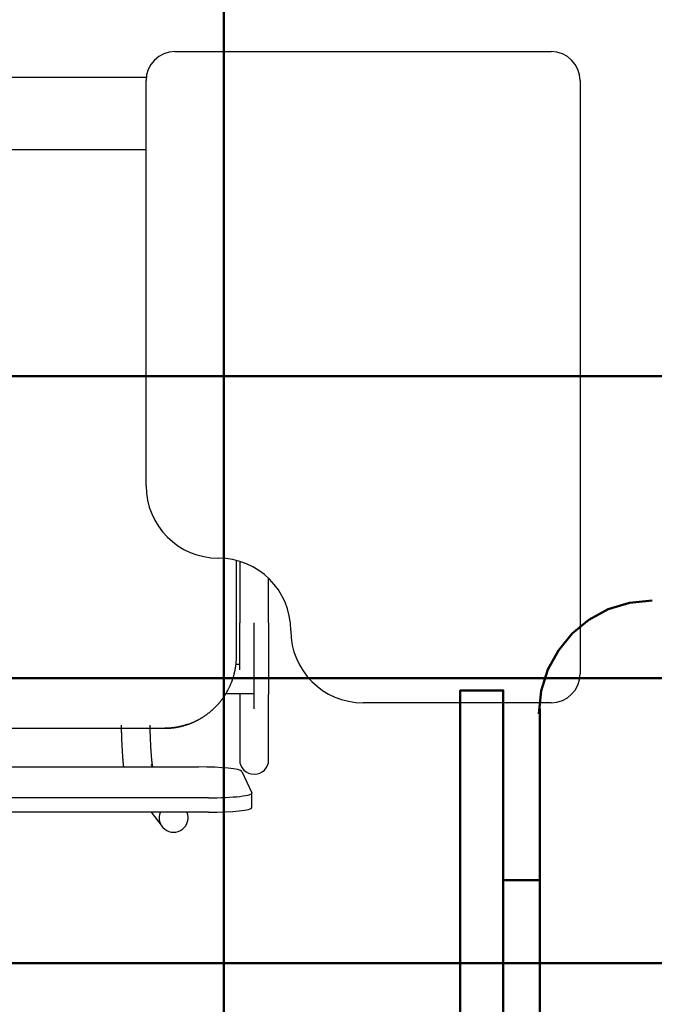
# Model space of a CAD drawing. Header units: metres. Extents: x -1 to 430, y -6 to 31.
# Tile 108 of 169: x 418.612 to 419.05, y 14.09 to 14.771. Entities that reach past the tile are written whole.
import ezdxf

# ---------------------------------------------------------------- set-up
doc = ezdxf.new("R2010")
doc.units = ezdxf.units.M
doc.linetypes.add('CONTINUA', pattern=[0])
for name, color, linetype, lineweight in [('P1 MOBLES', 7, 'CONTINUA', 25), ('P2 MOBLES 2D', 7, 'CONTINUA', 25), ('P3 MOBLES', 7, 'CONTINUA', 25), ('PA MOBLES', 7, 'CONTINUA', 25)]:
    doc.layers.add(name, color=color, linetype=linetype, lineweight=lineweight)

# ---------------------------------------------------------------- blocks, each defined once
blk = doc.blocks.new('OBJETO_COMPLEJO_1')
at = {"layer": 'P1 MOBLES', "color": 202, "linetype": 'CONTINUA', "lineweight": 50, "transparency": 33554687}
for points in [[(418.59886, 14.11849), (419.99666, 14.11849), (419.99666, 14.91856), (418.59886, 14.91856), (418.59886, 14.11849)], [(419.19997, 13.11946), (418.59886, 13.11946), (418.59886, 14.11849), (419.19997, 14.11849), (419.19997, 13.11946)]]:
    blk.add_lwpolyline(points, close=True, dxfattribs=at)
blk = doc.blocks.new('OBJETO_COMPLEJO_64')
at = {"layer": 'P2 MOBLES 2D', "color": 202, "linetype": 'CONTINUA', "lineweight": 50, "transparency": 33554687}
for p, q in [((418.97124, 14.29432), (418.97124, 13.94297)), ((418.94584, 14.1758), (418.97124, 14.1758))]:
    blk.add_line(p, q, dxfattribs=at)
blk.add_lwpolyline([(419.8983, 15.11556), (418.49712, 15.11556), (418.49712, 14.31549), (419.8983, 14.31549), (419.8983, 15.11556)], close=True, dxfattribs=at)
for points in [[(418.97059, 14.29091), (418.97218, 14.3067), (418.97675, 14.3214), (418.98397, 14.3347), (418.99353, 14.34629), (419.00512, 14.35585), (419.01842, 14.36307), (419.03312, 14.36764), (419.04891, 14.36923)], [(418.94584, 14.04457), (418.91621, 14.04457), (418.91621, 14.30702), (418.94584, 14.30702), (418.94584, 13.91757), (418.98394, 13.91757)]]:
    blk.add_lwpolyline(points, dxfattribs=at)
blk = doc.blocks.new('OBJETO_COMPLEJO_78')
at = {"layer": 'P3 MOBLES', "color": 202, "linetype": 'CONTINUA', "lineweight": 50, "transparency": 33554687}
blk.add_lwpolyline([(418.75288, 14.5242), (418.75288, 15.92538), (419.55295, 15.92538), (419.55295, 14.5242), (418.75288, 14.5242)], close=True, dxfattribs=at)
blk = doc.blocks.new('OBJETO_COMPLEJO_79')
at = {"layer": 'P3 MOBLES', "color": 202, "linetype": 'CONTINUA', "lineweight": 50, "transparency": 33554687}
blk.add_lwpolyline([(418.75288, 14.5242), (418.75288, 15.92538), (417.95281, 15.92538), (417.95281, 14.5242), (418.75288, 14.5242)], close=True, dxfattribs=at)
blk = doc.blocks.new('OBJETO_COMPLEJO_80')
at = {"layer": 'P3 MOBLES', "color": 202, "linetype": 'CONTINUA', "lineweight": 50, "transparency": 33554687}
blk.add_lwpolyline([(418.75288, 13.12302), (418.75288, 14.5242), (419.55295, 14.5242), (419.55295, 13.12302), (418.75288, 13.12302)], close=True, dxfattribs=at)
blk = doc.blocks.new('OBJETO_COMPLEJO_81')
at = {"layer": 'P3 MOBLES', "color": 202, "linetype": 'CONTINUA', "lineweight": 50, "transparency": 33554687}
blk.add_lwpolyline([(418.75288, 13.12302), (418.75288, 14.5242), (417.95281, 14.5242), (417.95281, 13.12302), (418.75288, 13.12302)], close=True, dxfattribs=at)

msp = doc.modelspace()

# ---------------------------------------------------------------- linework, layer by layer
at = {"layer": 'PA MOBLES', "color": 180, "transparency": 33554687}
for p, q in [((418.719, 14.74848), (418.979, 14.74848)), ((418.36651, 14.73083), (418.69914, 14.73083)), ((418.699, 14.44848), (418.699, 14.72848)), ((418.999, 14.72848), (418.999, 14.31848)), ((418.31651, 14.68083), (418.699, 14.68083)), ((418.76151, 14.33082), (418.76151, 14.39689)), ((418.76374, 14.39626), (418.76374, 14.35384)), ((418.78374, 14.35384), (418.78374, 14.38444)), ((418.77374, 14.29427), (418.77374, 14.35384)), ((418.76374, 14.32496), (418.76117, 14.32496)), ((418.77374, 14.30496), (418.77374, 14.32496)), ((418.7543, 14.30496), (418.77374, 14.30496)), ((418.76374, 14.30415), (418.76374, 14.25909)), ((418.78374, 14.25909), (418.78374, 14.30415)), ((418.979, 14.29848), (418.849, 14.29848)), ((418.36594, 14.28083), (418.71209, 14.28083)), ((418.36594, 14.28083), (418.71209, 14.28083)), ((418.34225, 14.25412), (418.73518, 14.25412)), ((418.70395, 14.25412), (418.70259, 14.2559)), ((418.76514, 14.25108), (418.77214, 14.23618)), ((418.77218, 14.22607), (418.77218, 14.23602)), ((418.74218, 14.23282), (418.33525, 14.23282)), ((418.74218, 14.22288), (418.33525, 14.22288)), ((418.70256, 14.22288), (418.71012, 14.21293))]:
    msp.add_line(p, q, dxfattribs=at)
for points in [[(418.76374, 14.32128), (418.76374, 14.32132), (418.76374, 14.32135), (418.76374, 14.32139), (418.76374, 14.32142), (418.76374, 14.32146), (418.76374, 14.32149), (418.76374, 14.32153), (418.76374, 14.32156), (418.76374, 14.3216), (418.76374, 14.32164), (418.76374, 14.32167), (418.76374, 14.32171), (418.76374, 14.32174), (418.76374, 14.32178), (418.76374, 14.32181), (418.76374, 14.32185), (418.76374, 14.32188), (418.76374, 14.32192), (418.76374, 14.32196), (418.76374, 14.32199), (418.76374, 14.32203), (418.76374, 14.32206), (418.76374, 14.3221), (418.76374, 14.32213), (418.76374, 14.32217), (418.76374, 14.32221), (418.76374, 14.32224), (418.76374, 14.32228), (418.76374, 14.32231), (418.76374, 14.32235), (418.76374, 14.32279), (418.76374, 14.32324), (418.76374, 14.32369), (418.76374, 14.32415), (418.76374, 14.32461), (418.76374, 14.32507), (418.76374, 14.32554), (418.76374, 14.32601), (418.76374, 14.32648), (418.76374, 14.32696), (418.76374, 14.32744), (418.76374, 14.32792), (418.76374, 14.32841), (418.76374, 14.3289), (418.76374, 14.32939), (418.76374, 14.32989), (418.76374, 14.33038), (418.76374, 14.33089), (418.76374, 14.33139), (418.76374, 14.3319), (418.76374, 14.33241), (418.76374, 14.33293), (418.76374, 14.33344), (418.76374, 14.33396), (418.76374, 14.33448), (418.76374, 14.33501), (418.76374, 14.33554), (418.76374, 14.33607), (418.76374, 14.3366), (418.76374, 14.33714), (418.76374, 14.33767), (418.76374, 14.33821), (418.76374, 14.33875), (418.76374, 14.3393), (418.76374, 14.33984), (418.76374, 14.34039), (418.76374, 14.34093), (418.76374, 14.34148), (418.76374, 14.34203), (418.76374, 14.34259), (418.76374, 14.34314), (418.76374, 14.34369), (418.76374, 14.34425), (418.76374, 14.34481), (418.76374, 14.34537), (418.76374, 14.34592), (418.76374, 14.34649), (418.76374, 14.34705), (418.76374, 14.34761), (418.76374, 14.34817), (418.76374, 14.34874), (418.76374, 14.3493), (418.76374, 14.34987), (418.76374, 14.35043), (418.76374, 14.351), (418.76374, 14.35157), (418.76374, 14.35213), (418.76374, 14.3527), (418.76374, 14.35327), (418.76374, 14.35384)], [(418.78374, 14.35384), (418.78374, 14.35319), (418.78374, 14.35254), (418.78374, 14.35189), (418.78374, 14.35124), (418.78374, 14.35059), (418.78374, 14.34994), (418.78374, 14.3493), (418.78374, 14.34865), (418.78374, 14.34801), (418.78374, 14.34736), (418.78374, 14.34672), (418.78374, 14.34608), (418.78374, 14.34544), (418.78374, 14.3448), (418.78374, 14.34417), (418.78374, 14.34353), (418.78374, 14.3429), (418.78374, 14.34227), (418.78374, 14.34164), (418.78374, 14.34101), (418.78374, 14.34038), (418.78374, 14.33976), (418.78374, 14.33914), (418.78374, 14.33852), (418.78374, 14.3379), (418.78374, 14.33729), (418.78374, 14.33668), (418.78374, 14.33607), (418.78374, 14.33546), (418.78374, 14.33486), (418.78374, 14.33426), (418.78374, 14.33366), (418.78374, 14.33307), (418.78374, 14.33248), (418.78374, 14.33189), (418.78374, 14.33131), (418.78374, 14.33073), (418.78374, 14.33016), (418.78374, 14.32959), (418.78374, 14.32903), (418.78374, 14.32847), (418.78374, 14.32791), (418.78374, 14.32736), (418.78374, 14.32681), (418.78374, 14.32627), (418.78374, 14.32573), (418.78374, 14.3252), (418.78374, 14.32467), (418.78374, 14.32414), (418.78374, 14.32362), (418.78374, 14.32311), (418.78374, 14.3226), (418.78374, 14.3221), (418.78374, 14.3216), (418.78374, 14.3211), (418.78374, 14.32062), (418.78374, 14.32013), (418.78374, 14.31966), (418.78374, 14.31918), (418.78374, 14.31872), (418.78374, 14.31832), (418.78374, 14.31792), (418.78374, 14.31752), (418.78374, 14.31714), (418.78374, 14.31675), (418.78374, 14.31637), (418.78374, 14.316), (418.78374, 14.31563), (418.78374, 14.31527), (418.78374, 14.31491), (418.78374, 14.31456), (418.78374, 14.31421), (418.78374, 14.31387), (418.78374, 14.31353), (418.78374, 14.31319), (418.78374, 14.31287), (418.78374, 14.31254), (418.78374, 14.31223), (418.78374, 14.31192), (418.78374, 14.31161), (418.78374, 14.31131), (418.78374, 14.31101), (418.78374, 14.31072), (418.78374, 14.31044), (418.78374, 14.31016), (418.78374, 14.30988), (418.78374, 14.30962), (418.78374, 14.30935), (418.78374, 14.3091), (418.78374, 14.30885), (418.78374, 14.3086), (418.78374, 14.30836), (418.78374, 14.30813), (418.78374, 14.3079), (418.78374, 14.30768), (418.78374, 14.30747), (418.78374, 14.30726), (418.78374, 14.30705), (418.78374, 14.30686), (418.78374, 14.30666), (418.78374, 14.30648), (418.78374, 14.3063), (418.78374, 14.30613), (418.78374, 14.30596), (418.78374, 14.3058), (418.78374, 14.30565), (418.78374, 14.3055), (418.78374, 14.30536), (418.78374, 14.30522), (418.78374, 14.30509), (418.78374, 14.30497), (418.78374, 14.30485), (418.78374, 14.30474), (418.78374, 14.30464), (418.78374, 14.30454), (418.78374, 14.30445), (418.78374, 14.30436), (418.78374, 14.30428), (418.78374, 14.30421), (418.78374, 14.30415)], [(418.72788, 14.28358), (418.72797, 14.28361), (418.72806, 14.28364), (418.72815, 14.28367), (418.72825, 14.28371), (418.72834, 14.28374), (418.72843, 14.28377), (418.72853, 14.28381), (418.72862, 14.28384), (418.72871, 14.28388), (418.7288, 14.28391), (418.7289, 14.28394), (418.72899, 14.28398), (418.72908, 14.28401), (418.72917, 14.28405), (418.72926, 14.28408), (418.72936, 14.28412), (418.72945, 14.28415), (418.72954, 14.28419), (418.72963, 14.28422), (418.72972, 14.28426), (418.72982, 14.28429), (418.72991, 14.28433), (418.73, 14.28437), (418.73009, 14.2844), (418.73018, 14.28444), (418.73027, 14.28448), (418.73037, 14.28451), (418.73046, 14.28455), (418.73055, 14.28459), (418.73064, 14.28463), (418.73095, 14.28476), (418.73125, 14.28489), (418.73156, 14.28502), (418.73186, 14.28515), (418.73217, 14.28529), (418.73247, 14.28543), (418.73277, 14.28557), (418.73307, 14.28571), (418.73337, 14.28586), (418.73367, 14.286), (418.73397, 14.28615), (418.73426, 14.2863), (418.73456, 14.28645), (418.73485, 14.28661), (418.73515, 14.28676), (418.73544, 14.28692), (418.73573, 14.28708), (418.73602, 14.28724), (418.73631, 14.28741), (418.7366, 14.28757), (418.73688, 14.28774), (418.73717, 14.28791), (418.73745, 14.28808), (418.73773, 14.28825), (418.73801, 14.28842), (418.73829, 14.2886), (418.73857, 14.28878), (418.73884, 14.28896), (418.73912, 14.28914), (418.73939, 14.28932), (418.73967, 14.2895), (418.73994, 14.28969), (418.7402, 14.28988), (418.74047, 14.29006), (418.74074, 14.29026), (418.741, 14.29045), (418.74127, 14.29064), (418.74153, 14.29084), (418.74179, 14.29103), (418.74204, 14.29123), (418.7423, 14.29143), (418.74255, 14.29163), (418.74281, 14.29183), (418.74306, 14.29203), (418.74331, 14.29224), (418.74356, 14.29244), (418.7438, 14.29265), (418.74405, 14.29286), (418.74429, 14.29307), (418.74453, 14.29328), (418.74477, 14.29349), (418.74501, 14.2937), (418.74524, 14.29392), (418.74548, 14.29413), (418.74571, 14.29435), (418.74594, 14.29456), (418.74617, 14.29478), (418.74639, 14.295), (418.74662, 14.29522), (418.74684, 14.29544), (418.74706, 14.29567), (418.74728, 14.29589), (418.7475, 14.29612), (418.74772, 14.29635), (418.74794, 14.29658), (418.74816, 14.29681), (418.74837, 14.29704), (418.74859, 14.29728), (418.7488, 14.29752), (418.74902, 14.29776), (418.74923, 14.298), (418.74944, 14.29824), (418.74965, 14.29849), (418.74985, 14.29873), (418.75006, 14.29898), (418.75027, 14.29923), (418.75047, 14.29948), (418.75067, 14.29974), (418.75087, 14.29999), (418.75107, 14.30025), (418.75127, 14.30051), (418.75147, 14.30077), (418.75167, 14.30103), (418.75186, 14.30129), (418.75205, 14.30156), (418.75224, 14.30183), (418.75243, 14.30209), (418.75262, 14.30236), (418.75281, 14.30263), (418.75299, 14.30291), (418.75318, 14.30318), (418.75336, 14.30346), (418.75354, 14.30373), (418.75371, 14.30401), (418.75389, 14.30429), (418.75407, 14.30457), (418.75424, 14.30485), (418.75441, 14.30514), (418.75458, 14.30542), (418.75475, 14.30571), (418.75491, 14.306), (418.75508, 14.30629), (418.75524, 14.30658), (418.7554, 14.30687), (418.75556, 14.30716), (418.75571, 14.30745), (418.75587, 14.30775), (418.75602, 14.30804), (418.75617, 14.30834), (418.75632, 14.30864), (418.75647, 14.30894), (418.75661, 14.30924), (418.75676, 14.30954), (418.7569, 14.30984), (418.75704, 14.31015), (418.75717, 14.31045), (418.75731, 14.31075), (418.75744, 14.31106), (418.75757, 14.31137), (418.7577, 14.31168), (418.75783, 14.31198), (418.75795, 14.31229), (418.75807, 14.3126), (418.75819, 14.31291), (418.75831, 14.31323), (418.75843, 14.31354), (418.75854, 14.31385), (418.75866, 14.31417), (418.75877, 14.31448), (418.75887, 14.3148), (418.75898, 14.31511), (418.75908, 14.31543), (418.75918, 14.31575), (418.75928, 14.31606), (418.75938, 14.31638), (418.75948, 14.3167), (418.75957, 14.31702), (418.75966, 14.31734), (418.75975, 14.31766), (418.75983, 14.31798), (418.75992, 14.3183), (418.76, 14.31862), (418.76008, 14.31894), (418.76016, 14.31927), (418.76023, 14.31959), (418.76031, 14.31991), (418.76038, 14.32023), (418.76045, 14.32056), (418.76051, 14.32088), (418.76058, 14.3212), (418.76064, 14.32153), (418.7607, 14.32185), (418.76076, 14.32217), (418.76081, 14.3225), (418.76087, 14.32282), (418.76092, 14.32314), (418.76097, 14.32347), (418.76101, 14.32379), (418.76106, 14.32411), (418.7611, 14.32443), (418.76114, 14.32476), (418.76118, 14.32508), (418.76122, 14.3254), (418.76125, 14.32572), (418.76128, 14.32605), (418.76131, 14.32637), (418.76134, 14.32669), (418.76137, 14.32701), (418.76139, 14.32733), (418.76141, 14.32765), (418.76143, 14.32797), (418.76145, 14.32829), (418.76146, 14.32861), (418.76148, 14.32893), (418.76149, 14.32924), (418.7615, 14.32956), (418.7615, 14.32988), (418.76151, 14.33019), (418.76151, 14.33051), (418.76151, 14.33082)], [(418.76374, 14.30415), (418.76374, 14.30417), (418.76374, 14.30418), (418.76374, 14.3042), (418.76374, 14.30423), (418.76374, 14.30425), (418.76374, 14.30427), (418.76374, 14.30429), (418.76374, 14.30431), (418.76374, 14.30434), (418.76374, 14.30436), (418.76374, 14.30439), (418.76374, 14.30441), (418.76374, 14.30444), (418.76374, 14.30446), (418.76374, 14.30449), (418.76374, 14.30452), (418.76374, 14.30454), (418.76374, 14.30457), (418.76374, 14.3046), (418.76374, 14.30463), (418.76374, 14.30466), (418.76374, 14.30469), (418.76374, 14.30472), (418.76374, 14.30476), (418.76374, 14.30479), (418.76374, 14.30482), (418.76374, 14.30485), (418.76374, 14.30489), (418.76374, 14.30492), (418.76374, 14.30496)], [(418.7121, 14.28083), (418.7121, 14.28083), (418.7121, 14.28083), (418.7121, 14.28083), (418.7121, 14.28083), (418.7121, 14.28083), (418.71211, 14.28083), (418.71211, 14.28083), (418.71211, 14.28083), (418.71211, 14.28083), (418.71211, 14.28083), (418.71211, 14.28083), (418.71211, 14.28083), (418.71212, 14.28083), (418.71212, 14.28083), (418.71212, 14.28083), (418.71212, 14.28083), (418.71212, 14.28083), (418.71212, 14.28083), (418.71213, 14.28083), (418.71213, 14.28083), (418.71213, 14.28083), (418.71213, 14.28083), (418.71213, 14.28083), (418.71213, 14.28083), (418.71214, 14.28083), (418.71214, 14.28083), (418.71214, 14.28083), (418.71214, 14.28083), (418.71214, 14.28083), (418.71214, 14.28083), (418.71215, 14.28083), (418.71215, 14.28083), (418.71216, 14.28083), (418.71217, 14.28083), (418.71217, 14.28083), (418.71218, 14.28083), (418.71218, 14.28083), (418.71219, 14.28083), (418.71219, 14.28083), (418.7122, 14.28083), (418.71221, 14.28083), (418.71221, 14.28083), (418.71222, 14.28083), (418.71222, 14.28083), (418.71223, 14.28083), (418.71224, 14.28083), (418.71224, 14.28083), (418.71225, 14.28083), (418.71225, 14.28083), (418.71226, 14.28083), (418.71227, 14.28083), (418.71227, 14.28083), (418.71228, 14.28083), (418.71228, 14.28083), (418.71229, 14.28083), (418.7123, 14.28083), (418.7123, 14.28083), (418.71231, 14.28083), (418.71232, 14.28083), (418.71232, 14.28083), (418.71233, 14.28083), (418.71234, 14.28083), (418.71234, 14.28083), (418.71235, 14.28083), (418.71235, 14.28083), (418.71236, 14.28083), (418.71237, 14.28083), (418.71237, 14.28083), (418.71238, 14.28083), (418.71239, 14.28083), (418.71239, 14.28083), (418.7124, 14.28083), (418.7124, 14.28083), (418.71241, 14.28083), (418.71242, 14.28083), (418.71242, 14.28083), (418.71243, 14.28083), (418.71244, 14.28083), (418.71244, 14.28083), (418.71245, 14.28083), (418.71245, 14.28083), (418.71246, 14.28083), (418.71247, 14.28083), (418.71247, 14.28083), (418.71248, 14.28083), (418.71248, 14.28083), (418.71249, 14.28083), (418.7125, 14.28083), (418.7125, 14.28083), (418.71251, 14.28083), (418.71257, 14.28084), (418.71264, 14.28084), (418.7127, 14.28084), (418.71277, 14.28084), (418.71283, 14.28084), (418.7129, 14.28084), (418.71297, 14.28085), (418.71304, 14.28085), (418.7131, 14.28085), (418.71317, 14.28085), (418.71324, 14.28085), (418.71331, 14.28086), (418.71338, 14.28086), (418.71345, 14.28086), (418.71352, 14.28087), (418.71359, 14.28087), (418.71366, 14.28087), (418.71373, 14.28087), (418.7138, 14.28088), (418.71387, 14.28088), (418.71394, 14.28088), (418.71401, 14.28089), (418.71408, 14.28089), (418.71414, 14.28089), (418.71421, 14.2809), (418.71428, 14.2809), (418.71434, 14.2809), (418.71441, 14.28091), (418.71447, 14.28091), (418.71454, 14.28092), (418.71475, 14.28093), (418.71497, 14.28094), (418.71519, 14.28096), (418.71541, 14.28098), (418.71563, 14.28099), (418.71585, 14.28101), (418.71608, 14.28103), (418.7163, 14.28106), (418.71653, 14.28108), (418.71675, 14.2811), (418.71698, 14.28113), (418.71721, 14.28115), (418.71744, 14.28118), (418.71766, 14.28121), (418.71789, 14.28123), (418.71812, 14.28127), (418.71836, 14.2813), (418.71859, 14.28133), (418.71882, 14.28136), (418.71905, 14.2814), (418.71928, 14.28143), (418.71952, 14.28147), (418.71975, 14.28151), (418.71998, 14.28155), (418.72022, 14.28159), (418.72045, 14.28163), (418.72068, 14.28167), (418.72092, 14.28172), (418.72115, 14.28176), (418.72139, 14.28181), (418.72161, 14.28185), (418.72183, 14.2819), (418.72206, 14.28195), (418.72228, 14.282), (418.72251, 14.28205), (418.72273, 14.2821), (418.72295, 14.28215), (418.72317, 14.2822), (418.7234, 14.28226), (418.72362, 14.28231), (418.72384, 14.28237), (418.72406, 14.28243), (418.72428, 14.28248), (418.7245, 14.28254), (418.72471, 14.2826), (418.72493, 14.28266), (418.72515, 14.28272), (418.72536, 14.28278), (418.72558, 14.28285), (418.72579, 14.28291), (418.72601, 14.28297), (418.72622, 14.28304), (418.72643, 14.2831), (418.72664, 14.28317), (418.72685, 14.28323), (418.72706, 14.2833), (418.72726, 14.28337), (418.72747, 14.28344), (418.72767, 14.28351), (418.72788, 14.28358)], [(418.72788, 14.28358), (418.72782, 14.28356), (418.72777, 14.28354), (418.72772, 14.28353), (418.72767, 14.28351), (418.72762, 14.28349), (418.72757, 14.28347), (418.72752, 14.28346), (418.72747, 14.28344), (418.72742, 14.28342), (418.72737, 14.28341), (418.72732, 14.28339), (418.72727, 14.28337), (418.72722, 14.28335), (418.72717, 14.28334), (418.72712, 14.28332), (418.72706, 14.2833), (418.72701, 14.28329), (418.72696, 14.28327), (418.72691, 14.28325), (418.72686, 14.28324), (418.72681, 14.28322), (418.72676, 14.28321), (418.72671, 14.28319), (418.72666, 14.28317), (418.72661, 14.28316), (418.72656, 14.28314), (418.72651, 14.28312), (418.72645, 14.28311), (418.7264, 14.28309), (418.72635, 14.28308)], [(418.68178, 14.28308), (418.68179, 14.28298), (418.68179, 14.28288), (418.68179, 14.28278), (418.68179, 14.28268), (418.68179, 14.28259), (418.6818, 14.28249), (418.6818, 14.28239), (418.6818, 14.28229), (418.6818, 14.2822), (418.68181, 14.2821), (418.68181, 14.282), (418.68181, 14.2819), (418.68181, 14.28181), (418.68182, 14.28171), (418.68182, 14.28161), (418.68182, 14.28151), (418.68182, 14.28142), (418.68183, 14.28132), (418.68183, 14.28122), (418.68183, 14.28113), (418.68183, 14.28103), (418.68184, 14.28093), (418.68184, 14.28084), (418.68184, 14.28074), (418.68184, 14.28064), (418.68185, 14.28055), (418.68185, 14.28045), (418.68185, 14.28035), (418.68185, 14.28026), (418.68186, 14.28016), (418.68187, 14.27954), (418.68189, 14.27892), (418.68191, 14.2783), (418.68193, 14.27769), (418.68195, 14.27709), (418.68197, 14.27649), (418.68199, 14.27589), (418.68201, 14.27529), (418.68203, 14.2747), (418.68206, 14.27412), (418.68208, 14.27354), (418.6821, 14.27296), (418.68213, 14.27239), (418.68215, 14.27182), (418.68217, 14.27126), (418.6822, 14.2707), (418.68223, 14.27015), (418.68225, 14.2696), (418.68228, 14.26906), (418.68231, 14.26852), (418.68233, 14.26799), (418.68236, 14.26746), (418.68239, 14.26694), (418.68242, 14.26642), (418.68245, 14.2659), (418.68248, 14.2654), (418.68251, 14.26489), (418.68254, 14.2644), (418.68258, 14.2639), (418.68261, 14.26342), (418.68263, 14.26302), (418.68266, 14.26263), (418.68269, 14.26224), (418.68271, 14.26186), (418.68274, 14.26149), (418.68277, 14.26112), (418.68279, 14.26077), (418.68282, 14.26041), (418.68285, 14.26007), (418.68287, 14.25973), (418.6829, 14.2594), (418.68293, 14.25907), (418.68295, 14.25875), (418.68298, 14.25843), (418.683, 14.25812), (418.68303, 14.25782), (418.68306, 14.25752), (418.68308, 14.25723), (418.68311, 14.25695), (418.68314, 14.25666), (418.68316, 14.25639), (418.68319, 14.25612), (418.68322, 14.25585), (418.68324, 14.25559), (418.68327, 14.25534), (418.6833, 14.25509), (418.68332, 14.25484), (418.68335, 14.2546), (418.68338, 14.25436), (418.68341, 14.25413)], [(418.7036, 14.25457), (418.70359, 14.25462), (418.70358, 14.25468), (418.70357, 14.25474), (418.70356, 14.2548), (418.70355, 14.25486), (418.70354, 14.25493), (418.70353, 14.25499), (418.70352, 14.25506), (418.70351, 14.25513), (418.7035, 14.2552), (418.70349, 14.25527), (418.70348, 14.25535), (418.70346, 14.25543), (418.70345, 14.25551), (418.70344, 14.25559), (418.70343, 14.25567), (418.70342, 14.25575), (418.7034, 14.25584), (418.70339, 14.25593), (418.70338, 14.25602), (418.70337, 14.25611), (418.70335, 14.25621), (418.70334, 14.2563), (418.70333, 14.2564), (418.70331, 14.2565), (418.7033, 14.2566), (418.70329, 14.25671), (418.70328, 14.25681), (418.70326, 14.25692), (418.70325, 14.25703), (418.70322, 14.25724), (418.7032, 14.25746), (418.70317, 14.25769), (418.70315, 14.25792), (418.70312, 14.25816), (418.70309, 14.25841), (418.70307, 14.25866), (418.70304, 14.25892), (418.70301, 14.25919), (418.70299, 14.25946), (418.70296, 14.25974), (418.70293, 14.26002), (418.70291, 14.26032), (418.70288, 14.26062), (418.70285, 14.26092), (418.70283, 14.26124), (418.7028, 14.26156), (418.70277, 14.26188), (418.70275, 14.26222), (418.70272, 14.26256), (418.7027, 14.2629), (418.70267, 14.26326), (418.70264, 14.26362), (418.70262, 14.26398), (418.70259, 14.26436), (418.70256, 14.26474), (418.70254, 14.26513), (418.70251, 14.26552), (418.70249, 14.26592), (418.70246, 14.26633), (418.70243, 14.26677), (418.70241, 14.26722), (418.70238, 14.26768), (418.70236, 14.26813), (418.70233, 14.2686), (418.70231, 14.26907), (418.70228, 14.26954), (418.70226, 14.27002), (418.70223, 14.2705), (418.70221, 14.27099), (418.70219, 14.27148), (418.70216, 14.27198), (418.70214, 14.27248), (418.70212, 14.27298), (418.7021, 14.27349), (418.70208, 14.27401), (418.70206, 14.27453), (418.70204, 14.27505), (418.70202, 14.27557), (418.702, 14.2761), (418.70198, 14.27664), (418.70196, 14.27718), (418.70194, 14.27772), (418.70192, 14.27826), (418.7019, 14.27881), (418.70189, 14.27936), (418.70187, 14.27992), (418.70186, 14.28048), (418.70184, 14.28104), (418.70182, 14.28161), (418.70182, 14.28165), (418.70182, 14.2817), (418.70182, 14.28175), (418.70182, 14.2818), (418.70182, 14.28185), (418.70182, 14.2819), (418.70182, 14.28195), (418.70181, 14.282), (418.70181, 14.28205), (418.70181, 14.28209), (418.70181, 14.28214), (418.70181, 14.28219), (418.70181, 14.28224), (418.70181, 14.28229), (418.70181, 14.28234), (418.7018, 14.28239), (418.7018, 14.28244), (418.7018, 14.28249), (418.7018, 14.28254), (418.7018, 14.28258), (418.7018, 14.28263), (418.7018, 14.28268), (418.7018, 14.28273), (418.7018, 14.28278), (418.70179, 14.28283), (418.70179, 14.28288), (418.70179, 14.28293), (418.70179, 14.28298), (418.70179, 14.28303), (418.70179, 14.28308)], [(418.72635, 14.28308), (418.72619, 14.28303), (418.72603, 14.28298), (418.72587, 14.28293), (418.72571, 14.28288), (418.72555, 14.28284), (418.72539, 14.28279), (418.72522, 14.28274), (418.72506, 14.2827), (418.7249, 14.28265), (418.72473, 14.2826), (418.72457, 14.28256), (418.7244, 14.28252), (418.72424, 14.28247), (418.72407, 14.28243), (418.72391, 14.28239), (418.72374, 14.28234), (418.72357, 14.2823), (418.72341, 14.28226), (418.72324, 14.28222), (418.72307, 14.28218), (418.7229, 14.28214), (418.72274, 14.2821), (418.72257, 14.28206), (418.7224, 14.28202), (418.72223, 14.28199), (418.72206, 14.28195), (418.72189, 14.28191), (418.72172, 14.28188), (418.72155, 14.28184), (418.72139, 14.28181), (418.72115, 14.28176), (418.72092, 14.28172), (418.72068, 14.28167), (418.72045, 14.28163), (418.72022, 14.28159), (418.71998, 14.28155), (418.71975, 14.28151), (418.71952, 14.28147), (418.71928, 14.28143), (418.71905, 14.2814), (418.71882, 14.28136), (418.71859, 14.28133), (418.71836, 14.2813), (418.71812, 14.28127), (418.71789, 14.28123), (418.71766, 14.28121), (418.71744, 14.28118), (418.71721, 14.28115), (418.71698, 14.28113), (418.71675, 14.2811), (418.71653, 14.28108), (418.7163, 14.28106), (418.71608, 14.28103), (418.71585, 14.28101), (418.71563, 14.28099), (418.71541, 14.28098), (418.71519, 14.28096), (418.71497, 14.28094), (418.71475, 14.28093), (418.71454, 14.28092), (418.71447, 14.28091), (418.71441, 14.28091), (418.71434, 14.2809), (418.71428, 14.2809), (418.71421, 14.2809), (418.71414, 14.28089), (418.71408, 14.28089), (418.71401, 14.28089), (418.71394, 14.28088), (418.71387, 14.28088), (418.7138, 14.28088), (418.71373, 14.28087), (418.71366, 14.28087), (418.71359, 14.28087), (418.71352, 14.28087), (418.71345, 14.28086), (418.71338, 14.28086), (418.71331, 14.28086), (418.71324, 14.28085), (418.71317, 14.28085), (418.7131, 14.28085), (418.71304, 14.28085), (418.71297, 14.28085), (418.7129, 14.28084), (418.71283, 14.28084), (418.71277, 14.28084), (418.7127, 14.28084), (418.71264, 14.28084), (418.71257, 14.28084), (418.71251, 14.28083), (418.7125, 14.28083), (418.7125, 14.28083), (418.71249, 14.28083), (418.71248, 14.28083), (418.71248, 14.28083), (418.71247, 14.28083), (418.71247, 14.28083), (418.71246, 14.28083), (418.71245, 14.28083), (418.71245, 14.28083), (418.71244, 14.28083), (418.71244, 14.28083), (418.71243, 14.28083), (418.71242, 14.28083), (418.71242, 14.28083), (418.71241, 14.28083), (418.7124, 14.28083), (418.7124, 14.28083), (418.71239, 14.28083), (418.71239, 14.28083), (418.71238, 14.28083), (418.71237, 14.28083), (418.71237, 14.28083), (418.71236, 14.28083), (418.71235, 14.28083), (418.71235, 14.28083), (418.71234, 14.28083), (418.71234, 14.28083), (418.71233, 14.28083), (418.71232, 14.28083), (418.71232, 14.28083), (418.71231, 14.28083), (418.7123, 14.28083), (418.7123, 14.28083), (418.71229, 14.28083), (418.71228, 14.28083), (418.71228, 14.28083), (418.71227, 14.28083), (418.71227, 14.28083), (418.71226, 14.28083), (418.71225, 14.28083), (418.71225, 14.28083), (418.71224, 14.28083), (418.71224, 14.28083), (418.71223, 14.28083), (418.71222, 14.28083), (418.71222, 14.28083), (418.71221, 14.28083), (418.71221, 14.28083), (418.7122, 14.28083), (418.71219, 14.28083), (418.71219, 14.28083), (418.71218, 14.28083), (418.71218, 14.28083), (418.71217, 14.28083), (418.71217, 14.28083), (418.71216, 14.28083), (418.71215, 14.28083), (418.71215, 14.28083), (418.71214, 14.28083), (418.71214, 14.28083), (418.71214, 14.28083), (418.71214, 14.28083), (418.71214, 14.28083), (418.71214, 14.28083), (418.71213, 14.28083), (418.71213, 14.28083), (418.71213, 14.28083), (418.71213, 14.28083), (418.71213, 14.28083), (418.71213, 14.28083), (418.71212, 14.28083), (418.71212, 14.28083), (418.71212, 14.28083), (418.71212, 14.28083), (418.71212, 14.28083), (418.71212, 14.28083), (418.71211, 14.28083), (418.71211, 14.28083), (418.71211, 14.28083), (418.71211, 14.28083), (418.71211, 14.28083), (418.71211, 14.28083), (418.71211, 14.28083), (418.7121, 14.28083), (418.7121, 14.28083), (418.7121, 14.28083), (418.7121, 14.28083), (418.7121, 14.28083), (418.71209, 14.28083)]]:
    msp.add_lwpolyline(points, dxfattribs=at)
for centre, radius, start, end in [((418.719, 14.72848), 0.02, 90, 180), ((418.979, 14.72848), 0.02, 0, 90), ((418.749, 14.44848), 0.05, 180, 270), ((418.749, 14.34848), 0.05, 0, 90), ((418.849, 14.34848), 0.05, 180, 270), ((418.979, 14.31848), 0.02, 270, 0), ((418.77374, 14.25909), 0.01, 180, 270), ((418.77374, 14.25909), 0.01, 270, 0)]:
    msp.add_arc(centre, radius, start, end, dxfattribs=at)
for centre, major_axis, ratio, start_param, end_param in [((418.73518, 14.25092), (0.03, 0), 0.106466, 0.049958, 1.570796), ((418.74218, 14.23602), (0.03, 0), 0.106466, 4.712389, 6.333144), ((418.71808, 14.21898), (0.00796, 0.00605), 0.993992, 2.086617, 6.033091), ((418.74218, 14.22607), (0.03, 0), 0.106466, 4.712389, 6.283185)]:
    msp.add_ellipse(centre, major_axis=major_axis, ratio=ratio, start_param=start_param, end_param=end_param, dxfattribs=at)

# ---------------------------------------------------------------- block references
at = {"layer": 'P1 MOBLES', "color": 202, "linetype": 'CONTINUA', "lineweight": 50, "transparency": 33554687}
msp.add_blockref('OBJETO_COMPLEJO_1', (0, 0), dxfattribs=at)
at = {"layer": 'P2 MOBLES 2D', "color": 202, "linetype": 'CONTINUA', "lineweight": 50, "transparency": 33554687}
msp.add_blockref('OBJETO_COMPLEJO_64', (0, 0), dxfattribs=at)
at = {"layer": 'P3 MOBLES', "color": 202, "linetype": 'CONTINUA', "lineweight": 50, "transparency": 33554687}
for name in ['OBJETO_COMPLEJO_79', 'OBJETO_COMPLEJO_78', 'OBJETO_COMPLEJO_81', 'OBJETO_COMPLEJO_80']:
    msp.add_blockref(name, (0, 0), dxfattribs=at)

doc.saveas('drawing.dxf')
